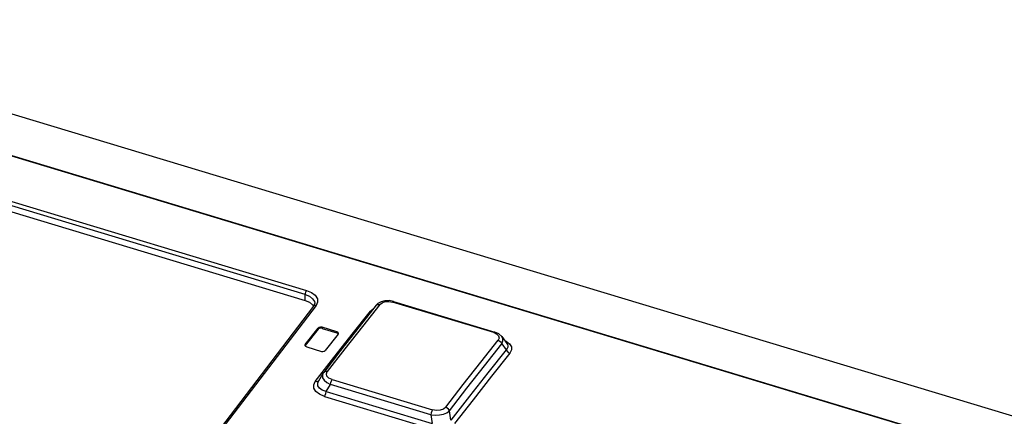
# Model space of a CAD drawing. Extents: x 0 to 594, y 0 to 420.
# Tile 22 of 25: x 497 to 510, y 140 to 145. Entities that reach past the tile are written whole.
import ezdxf

# ---------------------------------------------------------------- set-up
doc = ezdxf.new("R2010")
doc.units = 0
doc.header["$LTSCALE"] = 32.67
doc.layers.get('0').update_dxf_attribs({"linetype": 'CONTINUOUS'})

msp = doc.modelspace()

# ---------------------------------------------------------------- linework, layer by layer
at = {"color": 7, "linetype": 'CONTINUOUS'}
for p, q in [((492.483, 145.125), (516.462, 137.882)), ((492.243, 144.632), (515.374, 137.646)), ((494.203, 143.274), (500.708, 141.31)), ((500.808, 141.252), (500.821, 141.231)), ((500.835, 141.26), (500.821, 141.232)), ((500.836, 141.271), (500.835, 141.26)), ((500.836, 141.271), (500.836, 141.27)), ((501.671, 141.243), (501.441, 140.953)), ((501.694, 141.266), (501.671, 141.243)), ((501.847, 141.307), (501.79, 141.305)), ((501.905, 141.296), (501.847, 141.307)), ((501.905, 141.296), (503.282, 140.88)), ((500.707, 140.71), (500.883, 140.934)), ((500.882, 140.919), (500.707, 140.695)), ((501.135, 140.884), (500.936, 140.944)), ((500.936, 140.929), (501.135, 140.869)), ((501.155, 140.852), (500.98, 140.628)), ((501.151, 140.875), (501.135, 140.884)), ((501.151, 140.86), (501.135, 140.869)), ((501.156, 140.853), (501.151, 140.86)), ((501.155, 140.852), (501.159, 140.862)), ((501.441, 140.953), (501.186, 140.628)), ((503.338, 140.855), (503.282, 140.88)), ((503.377, 140.819), (503.338, 140.855)), ((503.377, 140.82), (503.446, 140.726)), ((500.707, 140.71), (500.703, 140.7)), ((500.711, 140.686), (500.727, 140.677)), ((503.378, 140.721), (503.437, 140.64)), ((500.727, 140.677), (500.927, 140.617)), ((501.186, 140.628), (500.958, 140.332)), ((500.948, 140.317), (500.889, 140.212)), ((500.958, 140.332), (500.948, 140.317)), ((502.687, 139.683), (502.665, 139.81))]:
    msp.add_line(p, q, dxfattribs=at)
at = {"color": 9, "linetype": 'CONTINUOUS'}
for p, q in [((515.364, 137.64), (492.233, 144.627)), ((494.221, 143.411), (500.726, 141.446)), ((500.708, 141.39), (494.203, 143.355)), ((500.708, 141.31), (500.708, 141.39)), ((500.876, 141.284), (500.854, 141.239)), ((501.842, 141.296), (501.891, 141.288)), ((503.268, 140.872), (501.891, 141.288)), ((501.593, 141.165), (501.608, 141.163)), ((500.882, 140.919), (500.883, 140.934)), ((500.936, 140.944), (500.936, 140.929)), ((501.135, 140.869), (501.135, 140.884)), ((503.268, 140.872), (503.31, 140.852)), ((503.341, 140.798), (503.328, 140.768)), ((503.415, 140.767), (503.438, 140.758)), ((503.438, 140.758), (503.484, 140.722)), ((500.948, 140.317), (500.94, 140.295)), ((500.995, 140.312), (501.007, 140.343)), ((500.866, 140.205), (500.844, 140.208)), ((500.994, 140.071), (501.049, 140.169)), ((502.413, 139.757), (501.049, 140.169)), ((501.074, 140.234), (502.438, 139.822)), ((500.994, 140.071), (502.433, 139.636)), ((500.969, 140.006), (502.408, 139.571)), ((502.413, 139.757), (502.433, 139.636))]:
    msp.add_line(p, q, dxfattribs=at)
for points in [[(500.708, 141.39), (500.71, 141.405), (500.714, 141.421), (500.72, 141.436), (500.726, 141.446)], [(500.708, 141.39), (500.765, 141.366), (500.808, 141.333), (500.832, 141.295), (500.836, 141.271)], [(500.726, 141.446), (500.794, 141.418), (500.844, 141.379), (500.873, 141.333), (500.876, 141.284)], [(500.854, 141.239), (499.445, 139.392), (498.032, 137.388), (496.622, 135.232)], [(500.854, 141.239), (500.835, 141.24), (500.821, 141.232)], [(501.72, 141.254), (501.483, 140.955), (501.245, 140.651), (501.007, 140.343)], [(501.671, 141.243), (501.68, 141.25), (501.698, 141.256), (501.72, 141.254)], [(501.72, 141.254), (501.752, 141.279), (501.795, 141.293), (501.842, 141.296)], [(501.891, 141.288), (501.9, 141.296), (501.905, 141.296)], [(500.844, 140.208), (501.094, 140.532), (501.344, 140.851), (501.593, 141.165)], [(501.593, 141.165), (501.638, 141.204), (501.641, 141.205)], [(503.282, 140.88), (503.277, 140.88), (503.268, 140.872)], [(503.31, 140.852), (503.334, 140.827), (503.341, 140.798)], [(503.378, 140.721), (503.392, 140.759), (503.389, 140.795), (503.377, 140.819)], [(502.615, 139.857), (502.853, 140.165), (503.091, 140.469), (503.328, 140.768)], [(502.665, 139.81), (502.903, 140.119), (503.14, 140.422), (503.378, 140.721)], [(503.328, 140.768), (503.349, 140.758), (503.367, 140.741), (503.378, 140.721)], [(503.446, 140.725), (503.454, 140.712), (503.459, 140.694), (503.459, 140.676), (503.451, 140.658), (503.437, 140.64)], [(503.484, 140.722), (503.508, 140.681), (503.509, 140.637), (503.486, 140.593)], [(503.486, 140.593), (503.237, 140.279), (502.987, 139.96), (502.737, 139.636)], [(503.437, 140.64), (503.448, 140.62), (503.465, 140.604), (503.486, 140.593)], [(500.94, 140.295), (500.943, 140.26), (500.964, 140.226), (501, 140.194), (501.049, 140.169)], [(501.007, 140.343), (500.986, 140.346), (500.967, 140.34), (500.958, 140.332)], [(501.074, 140.234), (501.03, 140.255), (501.002, 140.282), (500.995, 140.312)], [(500.969, 140.006), (500.901, 140.034), (500.852, 140.073), (500.825, 140.117), (500.823, 140.164), (500.844, 140.208)], [(500.893, 140.219), (500.884, 140.211), (500.866, 140.205)], [(500.994, 140.071), (500.938, 140.09), (500.9, 140.117), (500.879, 140.15), (500.878, 140.187), (500.888, 140.211)], [(501.049, 140.169), (501.055, 140.193), (501.064, 140.216), (501.074, 140.234)], [(500.969, 140.006), (500.979, 140.024), (500.988, 140.047), (500.994, 140.071)], [(502.438, 139.822), (502.427, 139.804), (502.419, 139.781), (502.413, 139.757)], [(502.413, 139.757), (502.472, 139.75), (502.531, 139.753), (502.586, 139.765), (502.632, 139.784), (502.665, 139.81)], [(502.615, 139.857), (502.584, 139.832), (502.541, 139.817), (502.491, 139.813), (502.438, 139.822)], [(502.665, 139.81), (502.654, 139.83), (502.637, 139.847), (502.615, 139.857)]]:
    msp.add_lwpolyline(points, dxfattribs=at)
at = {"color": 7, "linetype": 'CONTINUOUS'}
for points in [[(500.821, 141.232), (499.412, 139.385), (498, 137.381)], [(500.708, 141.31), (500.765, 141.285), (500.808, 141.252)], [(501.79, 141.305), (501.737, 141.291), (501.694, 141.266)], [(500.936, 140.929), (500.915, 140.932), (500.896, 140.928), (500.882, 140.919)], [(500.936, 140.944), (500.915, 140.947), (500.896, 140.943), (500.883, 140.934)], [(501.159, 140.862), (501.159, 140.864), (501.151, 140.875)], [(500.703, 140.7), (500.704, 140.698), (500.711, 140.686)], [(500.927, 140.617), (500.947, 140.615), (500.966, 140.618), (500.98, 140.628)], [(503.437, 140.64), (503.187, 140.326), (502.937, 140.007), (502.687, 139.683)]]:
    msp.add_lwpolyline(points, dxfattribs=at)

doc.saveas('drawing.dxf')
